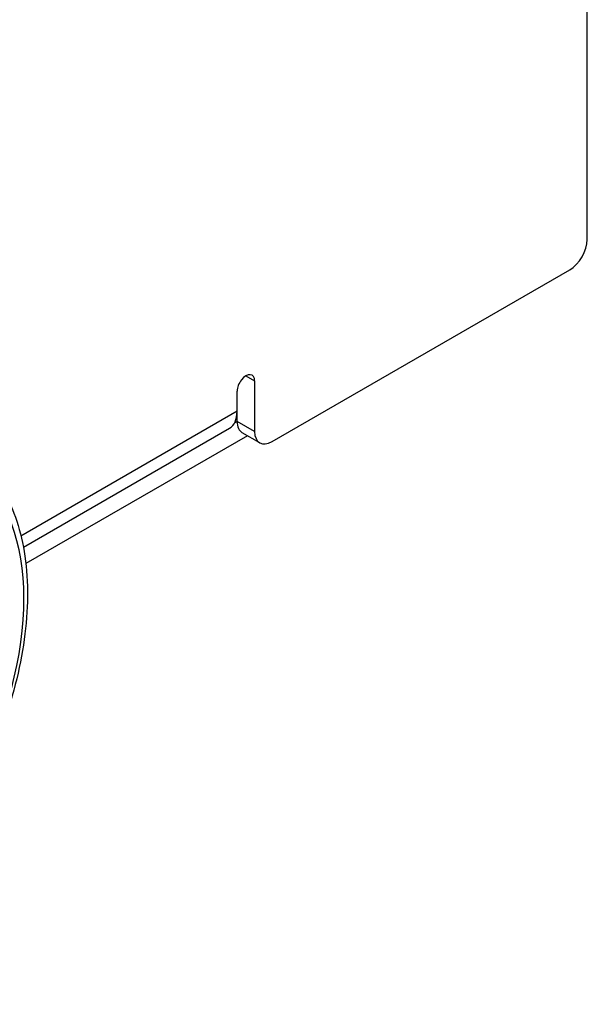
# Model space of a CAD drawing. Header units: millimetres. Extents: x 0 to 2376, y 0 to 1680.
# Tile 51 of 61: x 1551 to 1574, y 1152 to 1191. Entities that reach past the tile are written whole.
import ezdxf

# ---------------------------------------------------------------- set-up
doc = ezdxf.new("R2010")
doc.units = ezdxf.units.MM
doc.header["$LTSCALE"] = 0.2
doc.layers.add('01_Object Line', color=4, linetype='Continuous')

# ---------------------------------------------------------------- blocks, each defined once
blk = doc.blocks.new('A$Ccd511fa8')
for p, q in [((152.655, 66.803), (152.655, 80.683)), ((139.927, 58.638), (151.948, 65.578)), ((138.867, 61.292), (139.22, 61.087)), ((139.22, 61.087), (139.22, 59.046)), ((138.513, 59.454), (138.513, 60.679)), ((138.513, 59.863), (129.784, 54.823)), ((138.41, 59.395), (138.513, 59.454)), ((139.22, 59.046), (138.513, 59.454)), ((129.88, 54.371), (138.202, 59.176)), ((138.927, 58.877), (129.979, 53.711)), ((139.427, 58.588), (138.72, 58.997))]:
    blk.add_line(p, q)
for centre, major_axis, start_param, end_param in [((151.948, 66.395), (-0.5, -0.866), 0.785398, 2.356194), ((138.867, 60.883), (0.25, 0.433), 5.497787, 8.63938), ((137.452, 60.475), (0.75, -1.299), 0, 0.785398), ((139.22, 59.863), (-0.5, -0.866), 5.497787, 6.283185), ((139.927, 59.454), (-0.5, -0.866), 5.497787, 7.068583), ((121.33, 47.33), (6.06, 10.496), 3.926985, 6.641623)]:
    blk.add_ellipse(centre, major_axis=major_axis, ratio=0.57735, start_param=start_param, end_param=end_param)
blk.add_open_spline([(127.312, 58.448), (127.983, 58.054), (128.551, 57.486), (129.439, 56.051), (129.749, 55.173), (130.081, 53.177), (130.09, 52.05), (129.798, 49.681), (129.496, 48.44), (128.617, 45.972), (128.04, 44.747), (126.67, 42.432), (125.878, 41.342), (124.153, 39.403), (123.221, 38.555), (121.301, 37.188), (120.314, 36.669), (118.383, 36.031), (117.438, 35.907), (115.887, 36.072), (115.255, 36.27), (114.692, 36.59)], degree=3, knots=[5.50149, 5.50149, 5.50149, 5.50149, 5.798462, 5.798462, 6.109762, 6.109762, 6.434877, 6.434877, 6.761469, 6.761469, 7.086942, 7.086942, 7.411965, 7.411965, 7.737547, 7.737547, 8.064225, 8.064225, 8.388566, 8.388566, 8.635677, 8.635677, 8.635677, 8.635677])

msp = doc.modelspace()

# ---------------------------------------------------------------- block references
at = {"layer": '01_Object Line'}
msp.add_blockref('A$Ccd511fa8', (1421.122, 1115.686), dxfattribs=at)

doc.saveas('drawing.dxf')
